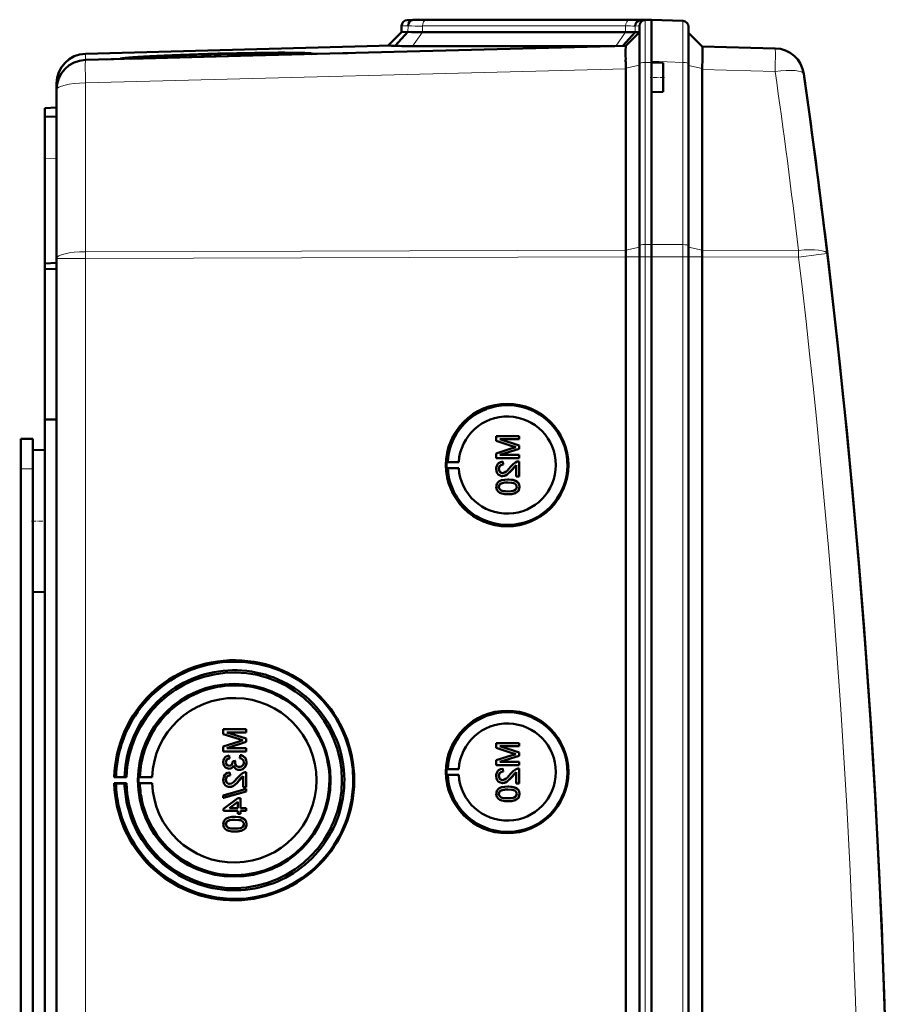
# Model space of a CAD drawing. Extents: x -1438 to 1837, y -1771 to 637.
# Tile 19 of 91: x 462 to 608, y -1287 to -1122. Entities that reach past the tile are written whole.
import ezdxf

# ---------------------------------------------------------------- set-up
doc = ezdxf.new("R2010")
doc.units = 0
doc.linetypes.add('DASHDOT', pattern=[18.5, 12, -3, 0.5, -3])

msp = doc.modelspace()

# ---------------------------------------------------------------- linework, layer by layer
at = {"color": 7, "lineweight": 50}
for p, q in [((527.79, -1121.95), (526.76, -1121.98)), ((528.7, -1121.92), (527.76, -1121.96)), ((528.7, -1121.92), (527.79, -1121.95)), ((528.7, -1121.92), (527.79, -1121.95)), ((527.79, -1121.95), (527.79, -1121.95)), ((530.72, -1121.95), (530.46, -1121.95)), ((564.86, -1121.95), (530.72, -1121.95)), ((564.86, -1121.95), (530.72, -1121.95)), ((564.86, -1121.95), (530.72, -1121.95)), ((566.9, -1121.97), (565.96, -1122)), ((566.76, -1121.98), (567.79, -1121.95)), ((567.79, -1121.95), (566.88, -1121.92)), ((567.79, -1121.95), (566.88, -1121.92)), ((567.79, -1121.95), (566.9, -1121.97)), ((567.79, -1128.92), (567.79, -1121.95)), ((567.79, -1121.95), (573.07, -1122.13)), ((525.79, -1122.98), (525.79, -1124.01)), ((565.79, -1129.35), (565.79, -1122.98)), ((574.04, -1129.33), (574.04, -1123.13)), ((525.79, -1124.01), (523.49, -1126.31)), ((526.87, -1123.98), (524.73, -1126.33)), ((526.87, -1123.98), (525.79, -1124.01)), ((563.45, -1124.01), (529.31, -1124.01)), ((565.08, -1124.03), (562.98, -1126.32)), ((563.49, -1126.31), (565.79, -1124.01)), ((565.79, -1124.01), (565.08, -1124.03)), ((576.33, -1126.42), (574.04, -1124.13)), ((524.1, -1126.29), (472.66, -1127.64)), ((563.49, -1126.31), (472.66, -1128.69)), ((527.65, -1126.36), (561.64, -1126.36)), ((576.33, -1126.42), (588.61, -1126.74)), ((476.23, -1128.6), (478.61, -1128.53)), ((480.21, -1128.43), (478.49, -1128.47)), ((478.49, -1128.5), (480.2, -1128.45)), ((480.2, -1128.45), (480.2, -1128.49)), ((508.95, -1127.74), (480.33, -1128.49)), ((509.08, -1127.68), (509.09, -1127.73)), ((510.67, -1127.69), (516.84, -1127.53)), ((563.49, -1130.1), (563.48, -1129.23)), ((563.49, -1130.1), (563.49, -1130.18)), ((563.49, -1160.66), (563.49, -1130.18)), ((565.79, -1159.92), (565.79, -1129.35)), ((567.79, -1129.12), (567.79, -1128.92)), ((567.79, -1129.12), (567.79, -1128.92)), ((567.79, -1129.12), (567.79, -1131.62)), ((569.79, -1129.19), (567.79, -1129.12)), ((569.79, -1129.19), (569.79, -1131.62)), ((574.04, -1159.95), (574.04, -1129.33)), ((576.33, -1130.3), (576.33, -1160.67)), ((567.79, -1131.62), (567.79, -1134.12)), ((569.79, -1131.62), (569.79, -1134.05)), ((467.79, -1132.64), (467.79, -1133.67)), ((467.79, -1133.69), (467.79, -1162.05)), ((569.79, -1134.05), (567.79, -1134.12)), ((567.79, -1159.69), (567.79, -1134.12)), ((567.79, -1159.69), (567.79, -1134.12)), ((465.79, -1136.77), (467.79, -1136.7)), ((465.79, -1138.27), (465.79, -1136.77)), ((467.79, -1138.2), (465.79, -1138.27)), ((465.79, -1138.27), (465.79, -1145.26)), ((465.79, -1145.26), (465.79, -1162.9)), ((596.81, -1156.64), (596.93, -1157.65)), ((565.79, -1161.77), (565.79, -1159.92)), ((567.79, -1161.77), (567.79, -1159.69)), ((567.79, -1161.77), (567.79, -1159.69)), ((574.04, -1161.77), (574.04, -1159.95)), ((563.49, -1161.77), (563.49, -1161.78)), ((563.49, -1509.82), (563.49, -1161.78)), ((565.79, -1161.77), (565.79, -1509.83)), ((567.79, -1176.76), (567.79, -1161.77)), ((567.79, -1161.77), (567.79, -1509.83)), ((574.04, -1509.83), (574.04, -1161.77)), ((576.33, -1161.79), (576.33, -1161.77)), ((576.33, -1509.8), (576.33, -1161.79)), ((465.79, -1162.9), (467.79, -1162.8)), ((465.79, -1163.84), (465.79, -1162.9)), ((467.79, -1509.54), (467.79, -1162.05)), ((465.79, -1163.84), (467.79, -1163.82)), ((465.79, -1163.84), (465.79, -1189.11)), ((567.79, -1176.76), (567.79, -1489.56)), ((465.79, -1189.11), (465.79, -1334.87)), ((465.79, -1189.11), (467.79, -1189.13)), ((461.79, -1192.4), (463.79, -1192.4)), ((461.79, -1197.4), (461.79, -1192.4)), ((463.79, -1197.4), (463.79, -1192.4)), ((545.56, -1191.92), (541.71, -1191.92)), ((541.71, -1192.74), (541.71, -1191.92)), ((541.71, -1192.74), (544.41, -1193.6)), ((542.3, -1192.46), (545.56, -1192.46)), ((545.56, -1193.49), (542.3, -1192.46)), ((545.57, -1193.49), (542.31, -1192.46)), ((545.56, -1191.92), (545.57, -1191.92)), ((545.56, -1191.92), (545.56, -1192.46)), ((545.56, -1192.46), (545.57, -1192.46)), ((545.57, -1191.92), (545.57, -1192.46)), ((463.79, -1194.3), (465.79, -1194.25)), ((463.79, -1194.3), (465.79, -1194.25)), ((463.79, -1194.3), (463.79, -1206.2)), ((544.37, -1193.96), (541.71, -1194.82)), ((541.71, -1195.63), (541.71, -1194.82)), ((542.3, -1195.08), (545.56, -1194.05)), ((542.31, -1195.08), (545.57, -1194.05)), ((545.56, -1193.49), (545.57, -1193.49)), ((545.56, -1193.49), (545.56, -1194.05)), ((545.56, -1194.05), (545.57, -1194.05)), ((545.57, -1193.49), (545.57, -1194.05)), ((533.37, -1196.29), (533.56, -1196.26)), ((533.37, -1196.29), (535.41, -1196.29)), ((533.56, -1196.26), (535.41, -1196.29)), ((541.71, -1195.63), (545.56, -1195.63)), ((545.56, -1195.08), (542.3, -1195.08)), ((542.8, -1196.22), (542.8, -1196.22)), ((542.85, -1196.71), (542.8, -1196.22)), ((542.85, -1196.71), (542.8, -1196.22)), ((545.56, -1195.08), (545.57, -1195.08)), ((545.56, -1195.08), (545.56, -1195.63)), ((545.56, -1195.63), (545.57, -1195.63)), ((545.56, -1196.17), (545.57, -1196.17)), ((545.56, -1196.17), (545.56, -1198.69)), ((545.57, -1195.08), (545.57, -1195.63)), ((545.57, -1196.17), (545.57, -1198.69)), ((461.79, -1327.4), (461.79, -1197.4)), ((463.79, -1199.79), (463.79, -1197.4)), ((533.37, -1197.29), (533.56, -1197.32)), ((533.37, -1197.29), (535.41, -1197.29)), ((533.56, -1197.32), (535.41, -1197.29)), ((542.15, -1197.44), (542.16, -1197.44)), ((542.85, -1196.71), (542.85, -1196.71)), ((544.35, -1197.57), (544.36, -1197.57)), ((544.36, -1197.57), (545.07, -1196.81)), ((545.07, -1198.69), (545.07, -1196.8)), ((542.42, -1199.95), (542.43, -1199.95)), ((542.77, -1198.64), (542.78, -1198.64)), ((543.66, -1199.23), (543.67, -1199.23)), ((545.07, -1198.69), (545.56, -1198.69)), ((545.24, -1199.61), (545.25, -1199.61)), ((545.56, -1198.69), (545.57, -1198.69)), ((542.15, -1200.46), (542.16, -1200.46)), ((545.61, -1200.47), (545.62, -1200.47)), ((543.66, -1201.7), (543.67, -1201.7)), ((463.79, -1206.2), (463.79, -1218.09)), ((463.79, -1458.99), (463.79, -1212.61)), ((463.79, -1218.09), (465.79, -1218.15)), ((499.67, -1241.21), (495.82, -1241.21)), ((495.82, -1242.03), (495.82, -1241.21)), ((499.67, -1241.21), (499.68, -1241.21)), ((499.67, -1241.21), (499.67, -1241.75)), ((499.68, -1241.21), (499.68, -1241.75)), ((495.82, -1242.03), (498.52, -1242.89)), ((499.67, -1242.78), (496.41, -1241.75)), ((496.41, -1241.75), (499.67, -1241.75)), ((499.68, -1242.78), (496.42, -1241.75)), ((499.67, -1241.75), (499.68, -1241.75)), ((499.67, -1242.78), (499.68, -1242.78)), ((499.67, -1242.78), (499.67, -1243.34)), ((499.68, -1242.78), (499.68, -1243.34)), ((498.47, -1243.25), (495.82, -1244.1)), ((495.82, -1244.92), (495.82, -1244.1)), ((496.41, -1244.37), (499.67, -1243.34)), ((499.67, -1244.37), (496.41, -1244.37)), ((496.42, -1244.37), (499.68, -1243.34)), ((499.67, -1243.34), (499.68, -1243.34)), ((499.67, -1244.37), (499.68, -1244.37)), ((499.67, -1244.37), (499.67, -1244.92)), ((499.68, -1244.37), (499.68, -1244.92)), ((545.56, -1243.53), (541.71, -1243.53)), ((541.71, -1244.35), (541.71, -1243.53)), ((541.71, -1244.35), (544.41, -1245.21)), ((542.3, -1244.07), (545.56, -1244.07)), ((545.56, -1245.09), (542.3, -1244.07)), ((545.57, -1245.09), (542.31, -1244.07)), ((545.56, -1243.53), (545.57, -1243.53)), ((545.56, -1243.53), (545.56, -1244.07)), ((545.56, -1244.07), (545.57, -1244.07)), ((545.57, -1243.53), (545.57, -1244.07)), ((495.82, -1244.92), (499.67, -1244.92)), ((496.81, -1245.61), (496.81, -1245.61)), ((496.85, -1246.1), (496.81, -1245.61)), ((496.86, -1246.1), (496.81, -1245.61)), ((496.85, -1246.1), (496.86, -1246.1)), ((498.63, -1245.56), (498.58, -1246.05)), ((498.63, -1245.56), (498.64, -1245.56)), ((499.67, -1244.92), (499.68, -1244.92)), ((544.37, -1245.57), (541.71, -1246.42)), ((542.3, -1246.69), (545.56, -1245.66)), ((542.31, -1246.69), (545.57, -1245.66)), ((545.56, -1245.09), (545.57, -1245.09)), ((545.56, -1245.09), (545.56, -1245.66)), ((545.56, -1245.66), (545.57, -1245.66)), ((545.57, -1245.09), (545.57, -1245.66)), ((496.26, -1246.75), (496.27, -1246.75)), ((496.8, -1247.83), (496.8, -1247.83)), ((497.84, -1246.49), (497.4, -1246.54)), ((497.4, -1246.54), (497.4, -1246.61)), ((497.79, -1246.81), (497.8, -1246.81)), ((497.84, -1246.49), (497.85, -1246.49)), ((499.72, -1246.76), (499.73, -1246.76)), ((533.37, -1247.89), (533.56, -1247.86)), ((533.37, -1247.89), (535.41, -1247.89)), ((533.56, -1247.86), (535.41, -1247.89)), ((541.71, -1247.23), (541.71, -1246.42)), ((541.71, -1247.23), (545.56, -1247.23)), ((545.56, -1246.69), (542.3, -1246.69)), ((542.8, -1247.83), (542.8, -1247.82)), ((542.85, -1248.32), (542.8, -1247.83)), ((542.85, -1248.32), (542.8, -1247.83)), ((545.56, -1246.69), (545.57, -1246.69)), ((545.56, -1246.69), (545.56, -1247.23)), ((545.56, -1247.23), (545.57, -1247.23)), ((545.56, -1247.78), (545.57, -1247.78)), ((545.56, -1247.78), (545.56, -1250.3)), ((545.57, -1246.69), (545.57, -1247.23)), ((545.57, -1247.78), (545.57, -1250.3)), ((477.49, -1249.28), (477.79, -1249.23)), ((479.55, -1249.28), (477.49, -1249.28)), ((477.79, -1249.23), (479.21, -1249.26)), ((479.21, -1249.26), (479.55, -1249.28)), ((481.79, -1249.25), (481.58, -1249.28)), ((481.58, -1249.28), (483.86, -1249.28)), ((483.86, -1249.28), (481.79, -1249.25)), ((496.9, -1248.47), (496.91, -1248.47)), ((496.95, -1248.97), (496.9, -1248.47)), ((496.96, -1248.97), (496.91, -1248.47)), ((496.95, -1248.97), (496.96, -1248.97)), ((498.47, -1249.82), (499.18, -1249.06)), ((498.51, -1248.03), (498.52, -1248.03)), ((499.18, -1250.94), (499.18, -1249.06)), ((499.67, -1248.42), (499.68, -1248.42)), ((499.67, -1248.42), (499.67, -1250.94)), ((499.68, -1248.42), (499.68, -1250.94)), ((533.37, -1248.89), (533.56, -1248.92)), ((533.37, -1248.89), (535.41, -1248.89)), ((533.56, -1248.92), (535.41, -1248.89)), ((542.15, -1249.05), (542.16, -1249.05)), ((542.85, -1248.32), (542.85, -1248.32)), ((544.35, -1249.18), (544.36, -1249.18)), ((544.36, -1249.18), (545.07, -1248.42)), ((545.07, -1250.3), (545.07, -1248.41)), ((477.79, -1250.33), (477.49, -1250.28)), ((477.49, -1250.28), (479.55, -1250.28)), ((479.21, -1250.3), (477.79, -1250.33)), ((479.55, -1250.28), (479.21, -1250.3)), ((481.79, -1250.31), (481.58, -1250.28)), ((481.58, -1250.28), (483.86, -1250.28)), ((483.86, -1250.28), (481.79, -1250.31)), ((499.67, -1251.24), (495.82, -1252.32)), ((496.26, -1249.7), (496.27, -1249.7)), ((496.88, -1250.89), (496.89, -1250.89)), ((498.46, -1249.82), (498.47, -1249.82)), ((499.18, -1250.94), (499.67, -1250.94)), ((499.67, -1250.94), (499.68, -1250.94)), ((499.67, -1251.24), (499.68, -1251.24)), ((499.67, -1251.24), (499.67, -1251.65)), ((499.68, -1251.24), (499.68, -1251.65)), ((542.77, -1250.25), (542.78, -1250.25)), ((543.66, -1250.84), (543.67, -1250.84)), ((545.07, -1250.3), (545.56, -1250.3)), ((545.24, -1251.21), (545.25, -1251.21)), ((545.56, -1250.3), (545.57, -1250.3)), ((495.82, -1252.73), (499.67, -1251.65)), ((495.82, -1252.73), (495.82, -1252.32)), ((495.82, -1252.73), (495.83, -1252.73)), ((495.83, -1252.73), (499.68, -1251.65)), ((498.24, -1252.77), (495.87, -1254.6)), ((498.73, -1252.77), (498.24, -1252.77)), ((498.73, -1252.77), (498.74, -1252.77)), ((498.73, -1252.77), (498.73, -1254.45)), ((498.74, -1252.77), (498.74, -1254.45)), ((499.67, -1251.65), (499.68, -1251.65)), ((542.15, -1252.07), (542.16, -1252.07)), ((542.42, -1251.56), (542.43, -1251.56)), ((545.61, -1252.07), (545.62, -1252.07)), ((495.87, -1254.94), (495.87, -1254.6)), ((496.85, -1254.45), (498.24, -1253.38)), ((498.24, -1254.45), (496.85, -1254.45)), ((496.86, -1254.45), (498.25, -1253.38)), ((498.24, -1254.45), (498.24, -1253.38)), ((499.67, -1254.45), (498.73, -1254.45)), ((499.67, -1254.45), (499.68, -1254.45)), ((499.67, -1254.45), (499.67, -1254.94)), ((499.68, -1254.45), (499.68, -1254.94)), ((543.66, -1253.31), (543.67, -1253.31)), ((495.87, -1254.94), (498.24, -1254.94)), ((497.77, -1255.93), (497.78, -1255.93)), ((498.24, -1255.44), (498.24, -1254.94)), ((498.24, -1255.44), (498.73, -1255.44)), ((498.73, -1254.94), (499.67, -1254.94)), ((498.73, -1254.94), (498.73, -1255.44)), ((498.73, -1255.44), (498.74, -1255.44)), ((498.74, -1254.94), (498.74, -1255.44)), ((499.67, -1254.94), (499.68, -1254.94)), ((496.26, -1257.16), (496.27, -1257.16)), ((496.53, -1256.65), (496.53, -1256.65)), ((499.35, -1256.3), (499.36, -1256.3)), ((499.72, -1257.16), (499.73, -1257.16)), ((497.77, -1258.4), (497.78, -1258.4))]:
    msp.add_line(p, q, dxfattribs=at)
at = {"color": 7, "lineweight": 18}
for p, q in [((527.76, -1121.96), (526.76, -1121.98)), ((529.99, -1121.98), (564.13, -1121.98)), ((566.76, -1121.98), (565.96, -1122)), ((566.76, -1129.12), (566.76, -1121.98)), ((566.88, -1121.98), (566.88, -1121.92)), ((526.88, -1122.96), (525.79, -1122.98)), ((526.88, -1122.96), (526.87, -1123.98)), ((563.45, -1122.98), (529.31, -1122.98)), ((529.31, -1122.98), (529.31, -1124.01)), ((563.45, -1122.98), (563.45, -1124.01)), ((565.79, -1122.98), (565.08, -1123)), ((565.08, -1123), (565.08, -1124.03)), ((529.31, -1124.01), (527.65, -1126.36)), ((563.45, -1124.01), (561.79, -1126.36)), ((472.66, -1128.69), (472.66, -1127.64)), ((472.66, -1132.56), (563.49, -1130.18)), ((563.49, -1130.1), (565.79, -1129.58)), ((567.79, -1129.12), (566.76, -1129.12)), ((566.76, -1129.12), (566.76, -1159.7)), ((573.07, -1129.1), (567.79, -1128.92)), ((573.07, -1159.73), (573.07, -1129.1)), ((576.33, -1130.12), (574.04, -1129.61)), ((588.61, -1130.62), (576.33, -1130.3)), ((472.66, -1160.93), (472.66, -1132.56)), ((467.79, -1145.19), (465.79, -1145.26)), ((563.49, -1160.67), (565.79, -1160.15)), ((566.76, -1159.7), (567.79, -1159.69)), ((566.76, -1161.77), (566.76, -1159.7)), ((573.07, -1159.73), (567.79, -1159.69)), ((573.07, -1161.77), (573.07, -1159.73)), ((576.33, -1160.69), (574.04, -1160.18)), ((563.49, -1160.66), (472.66, -1160.93)), ((472.66, -1162.05), (472.66, -1160.93)), ((472.66, -1162.05), (563.49, -1161.78)), ((563.49, -1161.77), (565.79, -1161.77)), ((565.79, -1161.77), (566.76, -1161.77)), ((566.76, -1161.77), (567.79, -1161.77)), ((566.76, -1161.77), (566.76, -1509.83)), ((573.07, -1161.77), (567.79, -1161.77)), ((573.07, -1161.77), (574.04, -1161.77)), ((573.07, -1509.83), (573.07, -1161.77)), ((576.33, -1161.77), (574.04, -1161.77)), ((576.33, -1160.67), (592.53, -1160.72)), ((592.53, -1161.84), (576.33, -1161.79)), ((472.66, -1162.05), (467.79, -1162.05)), ((472.66, -1509.54), (472.66, -1162.05)), ((461.79, -1197.4), (463.79, -1197.4))]:
    msp.add_line(p, q, dxfattribs=at)
at = {"color": 7, "linetype": 'DASHDOT', "lineweight": 18, "ltscale": 0.060016}
msp.add_line((569.99, -1131.62), (567.59, -1131.62), dxfattribs=at)
at = {"color": 7, "linetype": 'DASHDOT', "lineweight": 18, "ltscale": 0.060001}
for p, q in [((461.59, -1197.4), (463.99, -1197.4)), ((463.59, -1206.2), (465.99, -1206.2))]:
    msp.add_line(p, q, dxfattribs=at)
at = {"color": 7, "lineweight": 18}
for points in [[(573.07, -1122.13), (573.07, -1122.13), (573.07, -1122.15), (573.08, -1123.46), (573.07, -1129.1)], [(592.53, -1161.84), (595.97, -1161.42), (597.32, -1161.25), (597.36, -1161.25), (597.36, -1161.25)]]:
    msp.add_lwpolyline(points, dxfattribs=at)
at = {"color": 7, "lineweight": 50}
for points in [[(563.47, -1126.61), (563.48, -1126.33), (563.49, -1126.32), (563.49, -1126.31)], [(576.39, -1127.51), (576.37, -1126.63), (576.34, -1126.45), (576.33, -1126.43), (576.33, -1126.42)], [(542.8, -1196.22), (542.44, -1196.29), (542.11, -1196.47), (541.98, -1196.6), (541.8, -1196.92), (541.72, -1197.28), (541.71, -1197.45)], [(545.22, -1196.22), (544.96, -1196.34), (544.6, -1196.58), (544.12, -1197.11)], [(541.71, -1197.45), (541.75, -1197.81), (541.88, -1198.14), (542.05, -1198.35), (542.26, -1198.51), (542.6, -1198.63), (542.77, -1198.64)], [(542.15, -1197.44), (542.21, -1197.11), (542.34, -1196.92), (542.52, -1196.78), (542.74, -1196.72), (542.85, -1196.71)], [(542.78, -1198.14), (542.57, -1198.11), (542.39, -1198), (542.25, -1197.84), (542.18, -1197.65), (542.15, -1197.44)], [(542.16, -1197.44), (542.19, -1197.22), (542.25, -1197.05), (542.42, -1196.85), (542.66, -1196.73), (542.85, -1196.71)], [(542.79, -1198.14), (542.58, -1198.11), (542.43, -1198.03), (542.3, -1197.9), (542.21, -1197.75), (542.16, -1197.44)], [(542.77, -1198.64), (542.97, -1198.62), (543.34, -1198.5), (543.67, -1198.28), (543.96, -1198.01), (544.35, -1197.57)], [(544.12, -1197.11), (543.53, -1197.75), (543.4, -1197.87), (543.11, -1198.06), (542.78, -1198.14)], [(542.78, -1198.64), (543.07, -1198.6), (543.41, -1198.47), (543.67, -1198.29), (544.08, -1197.89), (544.36, -1197.57)], [(544.35, -1197.57), (544.76, -1197.09), (545.07, -1196.8)], [(543.66, -1199.23), (543.14, -1199.26), (542.62, -1199.35), (542.26, -1199.5), (542.15, -1199.57), (541.95, -1199.74), (541.81, -1199.97), (541.73, -1200.22), (541.71, -1200.47)], [(542.15, -1200.46), (542.16, -1200.34), (542.25, -1200.12), (542.42, -1199.95)], [(542.16, -1200.46), (542.19, -1200.28), (542.34, -1200.03), (542.43, -1199.95)], [(542.42, -1199.95), (542.76, -1199.81), (543.14, -1199.75), (543.66, -1199.73)], [(542.43, -1199.95), (542.82, -1199.8), (543.16, -1199.75), (543.67, -1199.73)], [(545.24, -1199.61), (544.95, -1199.44), (544.48, -1199.3), (543.82, -1199.23), (543.66, -1199.23)], [(543.66, -1199.73), (544.32, -1199.76), (544.59, -1199.81), (544.72, -1199.86), (544.99, -1200.04), (545.14, -1200.28), (545.17, -1200.47)], [(545.25, -1199.61), (544.82, -1199.39), (544.33, -1199.27), (543.67, -1199.23)], [(545.61, -1200.47), (545.56, -1200.08), (545.43, -1199.82), (545.24, -1199.61)], [(545.62, -1200.47), (545.56, -1200.09), (545.38, -1199.74), (545.25, -1199.61)], [(541.71, -1200.47), (541.73, -1200.73), (541.82, -1200.98), (541.96, -1201.2), (542.16, -1201.37), (542.31, -1201.46), (542.64, -1201.58), (543.16, -1201.68), (543.66, -1201.7)], [(543.66, -1201.21), (543.29, -1201.2), (542.97, -1201.17), (542.69, -1201.11), (542.56, -1201.06), (542.3, -1200.87), (542.17, -1200.61), (542.15, -1200.46)], [(543.67, -1201.21), (543.1, -1201.18), (542.73, -1201.12), (542.56, -1201.05), (542.4, -1200.95), (542.27, -1200.81), (542.17, -1200.55), (542.16, -1200.46)], [(543.66, -1201.7), (544.18, -1201.68), (544.7, -1201.58), (544.94, -1201.49), (545.17, -1201.36), (545.37, -1201.19), (545.51, -1200.97), (545.59, -1200.71), (545.61, -1200.47)], [(545.17, -1200.47), (545.14, -1200.65), (545, -1200.88), (544.75, -1201.07), (544.54, -1201.13), (544.22, -1201.18), (543.66, -1201.21)], [(543.67, -1201.7), (544.17, -1201.68), (544.34, -1201.66), (544.84, -1201.54), (545.19, -1201.36), (545.44, -1201.11), (545.58, -1200.77), (545.62, -1200.47)], [(496.81, -1245.61), (496.49, -1245.7), (496.21, -1245.86), (495.99, -1246.11), (495.86, -1246.41), (495.82, -1246.73)], [(496.26, -1246.75), (496.29, -1246.56), (496.43, -1246.3), (496.58, -1246.19), (496.85, -1246.1)], [(496.27, -1246.75), (496.29, -1246.56), (496.37, -1246.39), (496.49, -1246.25), (496.65, -1246.16), (496.86, -1246.1)], [(498.58, -1246.05), (498.8, -1246.11), (498.99, -1246.21), (499.21, -1246.45), (499.27, -1246.77)], [(499.72, -1246.76), (499.67, -1246.4), (499.53, -1246.07), (499.29, -1245.81), (499.14, -1245.71), (498.8, -1245.58), (498.63, -1245.56)], [(499.73, -1246.76), (499.68, -1246.41), (499.6, -1246.18), (499.45, -1245.97), (499.18, -1245.73), (498.84, -1245.59), (498.64, -1245.56)], [(495.82, -1246.73), (495.86, -1247.06), (495.98, -1247.36), (496.2, -1247.61), (496.48, -1247.77), (496.8, -1247.83)], [(496.81, -1247.34), (496.64, -1247.31), (496.48, -1247.22), (496.31, -1247.01), (496.26, -1246.75)], [(496.82, -1247.34), (496.65, -1247.31), (496.43, -1247.18), (496.3, -1246.96), (496.27, -1246.75)], [(496.8, -1247.83), (496.99, -1247.81), (497.18, -1247.74), (497.34, -1247.62), (497.52, -1247.39), (497.56, -1247.3)], [(496.8, -1247.83), (497, -1247.81), (497.18, -1247.74), (497.34, -1247.62), (497.47, -1247.48), (497.56, -1247.32)], [(497.4, -1246.61), (497.38, -1246.82), (497.26, -1247.11), (497.11, -1247.26), (497.02, -1247.3), (496.81, -1247.34)], [(497.56, -1247.3), (497.65, -1247.55), (497.8, -1247.76), (498.01, -1247.91), (498.26, -1248), (498.51, -1248.03)], [(498.51, -1247.53), (498.28, -1247.5), (498.08, -1247.4), (497.99, -1247.33), (497.86, -1247.14), (497.8, -1246.92), (497.79, -1246.81)], [(498.51, -1247.53), (498.28, -1247.5), (498.11, -1247.42), (497.92, -1247.23), (497.81, -1246.95), (497.8, -1246.81)], [(498.51, -1248.03), (498.71, -1248.01), (499.08, -1247.89), (499.39, -1247.65), (499.6, -1247.32), (499.71, -1246.94), (499.72, -1246.76)], [(499.27, -1246.77), (499.27, -1246.89), (499.2, -1247.13), (499.06, -1247.32), (498.86, -1247.46), (498.62, -1247.53), (498.51, -1247.53)], [(498.52, -1248.03), (498.91, -1247.97), (499.14, -1247.86), (499.34, -1247.7), (499.51, -1247.5), (499.68, -1247.14), (499.73, -1246.76)], [(542.8, -1247.83), (542.44, -1247.9), (542.11, -1248.08), (541.98, -1248.21), (541.8, -1248.52), (541.72, -1248.88), (541.71, -1249.06)], [(545.22, -1247.83), (544.96, -1247.94), (544.6, -1248.19), (544.12, -1248.72)], [(496.9, -1248.47), (496.54, -1248.55), (496.22, -1248.72), (496.09, -1248.85), (495.9, -1249.17), (495.83, -1249.53), (495.82, -1249.71)], [(496.26, -1249.7), (496.32, -1249.36), (496.44, -1249.17), (496.63, -1249.03), (496.85, -1248.97), (496.95, -1248.97)], [(496.27, -1249.7), (496.29, -1249.47), (496.36, -1249.3), (496.53, -1249.1), (496.77, -1248.99), (496.96, -1248.97)], [(498.23, -1249.36), (497.64, -1250), (497.51, -1250.12), (497.22, -1250.32), (496.89, -1250.4)], [(499.33, -1248.47), (499.06, -1248.59), (498.71, -1248.84), (498.23, -1249.36)], [(498.46, -1249.82), (498.87, -1249.34), (499.18, -1249.06)], [(541.71, -1249.06), (541.75, -1249.42), (541.88, -1249.75), (542.05, -1249.96), (542.26, -1250.12), (542.6, -1250.23), (542.77, -1250.25)], [(542.15, -1249.05), (542.21, -1248.72), (542.34, -1248.52), (542.52, -1248.39), (542.74, -1248.33), (542.85, -1248.32)], [(542.78, -1249.75), (542.57, -1249.72), (542.39, -1249.61), (542.25, -1249.45), (542.18, -1249.25), (542.15, -1249.05)], [(542.16, -1249.05), (542.19, -1248.83), (542.25, -1248.66), (542.42, -1248.45), (542.66, -1248.34), (542.85, -1248.32)], [(542.79, -1249.75), (542.58, -1249.72), (542.43, -1249.64), (542.3, -1249.51), (542.21, -1249.35), (542.16, -1249.05)], [(542.77, -1250.25), (542.97, -1250.23), (543.34, -1250.1), (543.67, -1249.89), (543.96, -1249.62), (544.35, -1249.18)], [(544.12, -1248.72), (543.53, -1249.36), (543.4, -1249.48), (543.11, -1249.67), (542.78, -1249.75)], [(542.78, -1250.25), (543.07, -1250.21), (543.41, -1250.07), (543.67, -1249.9), (544.08, -1249.5), (544.36, -1249.18)], [(544.35, -1249.18), (544.76, -1248.69), (545.07, -1248.41)], [(495.82, -1249.71), (495.86, -1250.06), (495.99, -1250.39), (496.16, -1250.6), (496.37, -1250.77), (496.71, -1250.88), (496.88, -1250.89)], [(496.89, -1250.4), (496.68, -1250.36), (496.5, -1250.26), (496.36, -1250.1), (496.28, -1249.9), (496.26, -1249.7)], [(496.89, -1250.4), (496.69, -1250.36), (496.54, -1250.28), (496.41, -1250.15), (496.32, -1250), (496.27, -1249.7)], [(496.88, -1250.89), (497.08, -1250.88), (497.45, -1250.75), (497.78, -1250.53), (498.07, -1250.26), (498.46, -1249.82)], [(496.89, -1250.89), (497.18, -1250.86), (497.52, -1250.72), (497.78, -1250.54), (498.19, -1250.14), (498.47, -1249.82)], [(543.66, -1250.84), (543.14, -1250.86), (542.62, -1250.96), (542.26, -1251.1), (542.15, -1251.17), (541.95, -1251.35), (541.81, -1251.57), (541.73, -1251.83), (541.71, -1252.07)], [(545.24, -1251.21), (544.95, -1251.05), (544.48, -1250.91), (543.82, -1250.84), (543.66, -1250.84)], [(545.25, -1251.21), (544.82, -1250.99), (544.33, -1250.88), (543.67, -1250.84)], [(545.61, -1252.07), (545.56, -1251.69), (545.43, -1251.43), (545.24, -1251.21)], [(545.62, -1252.07), (545.56, -1251.69), (545.38, -1251.35), (545.25, -1251.21)], [(541.71, -1252.07), (541.73, -1252.33), (541.82, -1252.59), (541.96, -1252.81), (542.16, -1252.98), (542.31, -1253.07), (542.64, -1253.19), (543.16, -1253.29), (543.66, -1253.31)], [(542.15, -1252.07), (542.16, -1251.95), (542.25, -1251.73), (542.42, -1251.56)], [(543.66, -1252.81), (543.29, -1252.8), (542.97, -1252.77), (542.69, -1252.71), (542.56, -1252.67), (542.3, -1252.47), (542.17, -1252.21), (542.15, -1252.07)], [(542.16, -1252.07), (542.19, -1251.89), (542.34, -1251.63), (542.43, -1251.56)], [(543.67, -1252.81), (543.1, -1252.79), (542.73, -1252.72), (542.56, -1252.66), (542.4, -1252.56), (542.27, -1252.42), (542.17, -1252.16), (542.16, -1252.07)], [(542.42, -1251.56), (542.76, -1251.42), (543.14, -1251.36), (543.66, -1251.33)], [(542.43, -1251.56), (542.82, -1251.4), (543.16, -1251.35), (543.67, -1251.33)], [(543.66, -1251.33), (544.32, -1251.37), (544.59, -1251.42), (544.72, -1251.46), (544.99, -1251.65), (545.14, -1251.88), (545.17, -1252.07)], [(543.66, -1253.31), (544.18, -1253.28), (544.7, -1253.19), (544.94, -1253.1), (545.17, -1252.97), (545.37, -1252.8), (545.51, -1252.57), (545.59, -1252.32), (545.61, -1252.07)], [(545.17, -1252.07), (545.14, -1252.25), (545, -1252.49), (544.75, -1252.67), (544.54, -1252.74), (544.22, -1252.79), (543.66, -1252.81)], [(543.67, -1253.31), (544.17, -1253.29), (544.34, -1253.27), (544.84, -1253.15), (545.19, -1252.97), (545.44, -1252.72), (545.58, -1252.38), (545.62, -1252.07)], [(497.77, -1255.93), (497.25, -1255.95), (496.73, -1256.05), (496.37, -1256.2), (496.26, -1256.26), (496.06, -1256.44), (495.92, -1256.66), (495.84, -1256.92), (495.82, -1257.16)], [(499.35, -1256.3), (499.06, -1256.14), (498.59, -1256), (497.93, -1255.93), (497.77, -1255.93)], [(499.36, -1256.3), (498.93, -1256.08), (498.44, -1255.97), (497.78, -1255.93)], [(495.82, -1257.16), (495.84, -1257.42), (495.92, -1257.68), (496.07, -1257.9), (496.27, -1258.07), (496.42, -1258.16), (496.75, -1258.28), (497.26, -1258.38), (497.77, -1258.4)], [(496.26, -1257.16), (496.27, -1257.04), (496.36, -1256.82), (496.53, -1256.65)], [(497.77, -1257.91), (497.4, -1257.89), (497.08, -1257.86), (496.8, -1257.81), (496.67, -1257.76), (496.41, -1257.56), (496.28, -1257.31), (496.26, -1257.16)], [(496.27, -1257.16), (496.29, -1256.98), (496.44, -1256.72), (496.53, -1256.65)], [(497.78, -1257.91), (497.21, -1257.88), (496.84, -1257.81), (496.66, -1257.75), (496.5, -1257.65), (496.38, -1257.51), (496.28, -1257.25), (496.27, -1257.16)], [(496.53, -1256.65), (496.87, -1256.51), (497.25, -1256.45), (497.77, -1256.42)], [(496.53, -1256.65), (496.93, -1256.5), (497.27, -1256.45), (497.78, -1256.42)], [(497.77, -1256.42), (498.43, -1256.46), (498.7, -1256.51), (498.83, -1256.55), (499.1, -1256.74), (499.25, -1256.98), (499.27, -1257.16)], [(497.77, -1258.4), (498.29, -1258.37), (498.81, -1258.28), (499.05, -1258.19), (499.28, -1258.06), (499.48, -1257.89), (499.62, -1257.66), (499.7, -1257.41), (499.72, -1257.16)], [(499.27, -1257.16), (499.25, -1257.35), (499.11, -1257.58), (498.86, -1257.76), (498.64, -1257.83), (498.33, -1257.88), (497.77, -1257.91)], [(497.78, -1258.4), (498.27, -1258.38), (498.45, -1258.36), (498.95, -1258.24), (499.3, -1258.06), (499.55, -1257.81), (499.69, -1257.47), (499.73, -1257.16)], [(499.72, -1257.16), (499.66, -1256.78), (499.54, -1256.52), (499.35, -1256.3)], [(499.73, -1257.16), (499.67, -1256.78), (499.49, -1256.44), (499.36, -1256.3)]]:
    msp.add_lwpolyline(points, dxfattribs=at)
for centre, radius, start, end in [((526.79, -1122.98), 1, 91.9999, 180.0004), ((530.41, -1058.43), 63.52, 268.4613, 270.0941), ((530.47, -1054.2), 67.74, 268.502, 270.2102), ((565.11, -1054.38), 67.57, 269.7861, 271.4988), ((565.11, -1054.38), 67.57, 269.7861, 271.4988), ((565.11, -1193.67), 71.72, 88.5636, 90.1948), ((566.79, -1122.98), 1, 92, 180), ((573.04, -1123.13), 1, 360, 88), ((529.01, -1041.47), 82.54, 268.5194, 270.2071), ((563.64, -1180.76), 56.75, 88.5525, 90.1984), ((525.35, -1107.17), 19.17, 266.2743, 268.1523), ((527.29, -1026.44), 99.92, 268.5336, 270.2046), ((588.47, -1131.74), 5, 8.0244, 88.5), ((472.79, -1132.64), 5, 91.5, 180), ((472.79, -1133.69), 5, 91.5, 180), ((478.64, -1128.2), 0.335, 243.3389, 263.902), ((480.35, -1128.16), 0.328, 243.4974, 265.1676), ((502.11, -1127.04), 74.28, 357.6228, 359.6372), ((-858.99, -1335.8), 1466.77, 351.97557, 8.02443), ((588.54, -1132.21), 5, 8.0056, 10.3842), ((-858.98, -1335.79), 1466.77, 7.01584, 8.00564), ((-858.98, -1335.79), 1466.77, 353.02402, 6.97598), ((543.61, -1196.78), 10.06, 33.1491, 110.5769), ((543.61, -1196.79), 10.06, 110.5864, 176.9929), ((543.6, -1196.79), 10.07, 315.7681, 33.1576), ((552.98, -1220.71), 28.1, 106.5505, 107.8561), ((554.08, -1163.16), 31.94, 252.3749, 253.4362), ((545.53, -1197.14), 0.972, 88.2771, 108.7969), ((543.61, -1196.79), 10.07, 183.0092, 238.3346), ((543.61, -1196.79), 10.06, 238.3386, 315.7704), ((497.72, -1249.77), 19.93, 83.6185, 122.6519), ((497.69, -1249.77), 18.48, 83.5893, 122.618), ((497.69, -1249.77), 18.48, 44.5714, 83.5933), ((497.72, -1249.78), 19.94, 359.9906, 83.6076), ((497.73, -1249.78), 19.94, 122.653, 161.6719), ((497.7, -1249.78), 18.49, 122.6157, 161.6232), ((497.73, -1249.77), 15.94, 83.4589, 122.4168), ((497.73, -1249.77), 15.94, 44.5027, 83.4565), ((497.73, -1249.78), 15.95, 122.4177, 161.3612), ((497.67, -1249.77), 13.82, 359.9781, 177.949), ((497.68, -1249.78), 18.49, 359.9981, 44.574), ((497.72, -1249.78), 15.95, 359.9981, 44.5023), ((543.61, -1248.39), 10.06, 110.5864, 176.9929), ((543.61, -1248.39), 10.06, 33.1491, 110.5769), ((508.19, -1212.45), 31.94, 252.3749, 253.4362), ((543.6, -1248.39), 10.07, 315.7681, 33.1576), ((507.09, -1270), 28.1, 106.5505, 107.8561), ((552.98, -1272.32), 28.1, 106.5505, 107.8561), ((554.08, -1214.77), 31.94, 252.3749, 253.4362), ((499.03, -1246.85), 1.24, 162.9877, 177.9725), ((499.03, -1246.85), 1.24, 162.9669, 178.0009), ((545.53, -1248.75), 0.972, 88.2771, 108.7969), ((499.64, -1249.39), 0.972, 88.2771, 108.7969), ((543.61, -1248.39), 10.07, 183.0092, 238.3346), ((497.72, -1249.78), 15.95, 271.0173, 0.0108), ((497.73, -1249.78), 19.95, 192.7797, 231.7964), ((497.7, -1249.78), 18.49, 192.8311, 231.8357), ((497.73, -1249.78), 15.95, 193.1074, 232.0485), ((497.68, -1249.78), 18.49, 309.8795, 348.884), ((497.71, -1249.78), 19.95, 309.8644, 348.8795), ((543.61, -1248.4), 10.06, 238.3386, 315.7704), ((497.73, -1249.79), 15.94, 232.049, 271.0053), ((497.69, -1249.79), 18.48, 231.8365, 270.8576), ((497.69, -1249.79), 18.48, 270.8553, 309.8839), ((497.72, -1249.79), 19.93, 231.7971, 309.8614)]:
    msp.add_arc(centre, radius, start, end, dxfattribs=at)
at = {"color": 7, "lineweight": 18}
for centre, radius, start, end in [((529.71, -1047.03), 74.96, 268.5051, 270.2097), ((564.35, -1186.49), 64.5, 88.5669, 90.1937), ((529.01, -1040.89), 82.1, 268.5132, 270.2082), ((563.64, -1180.26), 57.28, 88.5619, 90.1954), ((-858.87, -1334.67), 1461.79, 6.83463, 8.02442), ((593.47, -1131.52), 0.0281, 9.1589, 40.9326), ((596.78, -1156.64), 0.0282, 8.141, 39.6806), ((-858.89, -1335.8), 1461.81, 353.16554, 6.83446)]:
    msp.add_arc(centre, radius, start, end, dxfattribs=at)
at = {"color": 7, "lineweight": 50}
for centre, major_axis, ratio, start_param, end_param in [((527.79, -1122.96), (0, -1), 0.910082, 3.176493, 4.712384), ((565.99, -1123), (0, -1), 0.910127, 3.176499, 4.71238), ((563.63, -1131.31), (-0.13, 5), 0.020818, 0.34555, 0.998848), ((494.64, -1128.06), (16.15, 0.42), 0.026181, 6.281429, 9.394847), ((494.64, -1128.06), (-14.44, -0.38), 0.026181, 3.1486, 6.243308), ((494.64, -1128.06), (12.78, 0.33), 0.026181, 6.281429, 9.426077), ((494.64, -1128.06), (12.78, 0.33), 0.026181, 3.143896, 3.296959), ((494.64, -1128.1), (-12.77, -0.33), 0.008724, 0.154064, 0.155234), ((499.35, -1127.95), (8.06, 0.22), 0.032897, 6.087443, 6.280959), ((494.64, -1128.06), (-14.44, -0.38), 0.026181, 3.010332, 3.146042), ((494.64, -1128.1), (14.45, 0.38), 0.008724, 6.146463, 6.147289), ((500.49, -1127.92), (10.3, 0.28), 0.032776, 6.129049, 6.280931), ((563.62, -1131.31), (-0.13, 5), 0.020818, 0.998848, 1.141997), ((576.2, -1131.42), (-0.13, -5), 0.020818, 1.798234, 1.833823), ((563.62, -1161.78), (0.01, -5), 0.026177, 4.485496, 4.709745), ((576.2, -1161.79), (0.01, 5), 0.026177, 4.717563, 4.939282), ((543.54, -1196.79), (0, 10.3), 0.999657, 4.712389, 10.995574), ((543.56, -1196.79), (0, 8.17), 0.999657, 1.632048, 7.79273), ((543.57, -1196.79), (0, -10.21), 0.999657, 4.663407, 4.761371), ((497.65, -1249.78), (0, 20.18), 0.999657, 1.595577, 7.829201), ((497.65, -1249.78), (0, 18.12), 0.999657, 1.598396, 7.826382), ((497.65, -1249.78), (0, 16.2), 0.999657, 4.712389, 10.995574), ((543.54, -1248.39), (0, 10.3), 0.999657, 4.712389, 10.995574), ((543.56, -1248.39), (0, 8.17), 0.999657, 1.632048, 7.79273), ((497.72, -1249.78), (0, -19.95), 0.999657, 4.392372, 4.684978), ((497.68, -1249.78), (0, -18.48), 0.999657, 4.391338, 4.684024), ((497.73, -1249.78), (0, -15.95), 0.999657, 4.386952, 4.678989), ((543.57, -1248.39), (0, -10.21), 0.999657, 4.663407, 4.761371), ((497.68, -1249.78), (0, -16.12), 0.999657, 4.681358, 4.74342), ((497.72, -1249.78), (0, -19.95), 0.999657, 4.739799, 4.935539), ((497.68, -1249.78), (0, -18.48), 0.999657, 4.740754, 4.936562), ((497.73, -1249.78), (0, -15.95), 0.999657, 4.745789, 4.941259), ((497.67, -1249.78), (0, -13.83), 0.999657, 4.748556, 7.853982), ((497.68, -1249.78), (0, -18.5), 0.999657, 1.376785, 1.570796), ((497.72, -1249.78), (0, -19.94), 0.999657, 1.376603, 1.570796)]:
    msp.add_ellipse(centre, major_axis=major_axis, ratio=ratio, start_param=start_param, end_param=end_param, dxfattribs=at)
at = {"color": 7, "lineweight": 18}
for centre, major_axis, ratio, start_param, end_param in [((530.01, -1122.98), (0, -1), 0.707107, 3.176499, 4.712389), ((564.15, -1122.98), (0, -1), 0.707107, 3.176499, 4.712389), ((588.47, -1131.74), (0.13, 5), 0.020818, 4.939827, 6.283185), ((472.79, -1133.69), (0.13, -5), 0.020818, 3.141593, 4.484951), ((566.79, -1129.35), (-1, 0), 0.224951, 4.747296, 6.283185), ((573.04, -1129.33), (-1, 0), 0.224951, 3.141593, 4.677482), ((588.47, -1131.74), (4.95, 0.7), 0.219379, 0, 1.513453), ((472.79, -1133.69), (5, 0), 0.224951, 1.596976, 3.141593), ((566.79, -1159.92), (-1, 0), 0.224951, 4.747296, 6.283185), ((573.04, -1159.95), (-1, 0), 0.224951, 3.141593, 4.677482), ((472.79, -1162.05), (5, 0), 0.224951, 1.596976, 3.141593), ((592.4, -1161.84), (4.96, 0.59), 0.220468, 0, 1.51802), ((592.4, -1161.84), (0.01, 5), 0.026177, 4.712467, 4.939282)]:
    msp.add_ellipse(centre, major_axis=major_axis, ratio=ratio, start_param=start_param, end_param=end_param, dxfattribs=at)

doc.saveas('drawing.dxf')
